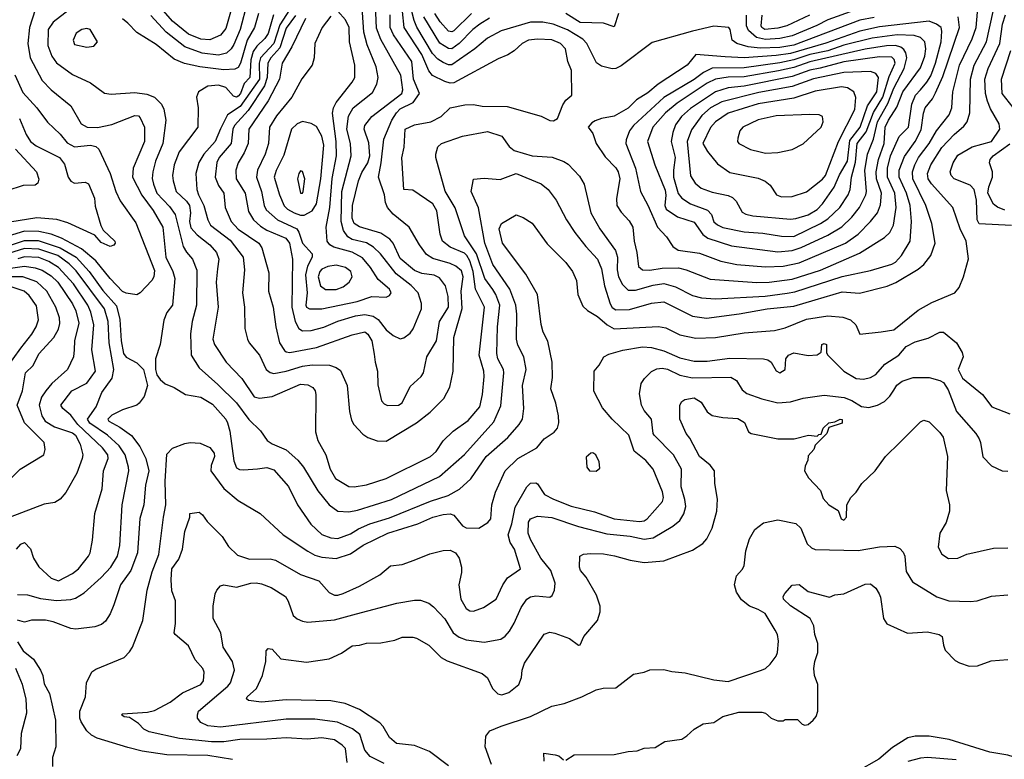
# Model space of a CAD drawing. Extents: x 501367 to 657802, y 482273 to 547541.
# Tile 80 of 256: x 555638 to 561166, y 494035 to 498190. Entities that reach past the tile are written whole.
import ezdxf

# ---------------------------------------------------------------- set-up
doc = ezdxf.new("R2010")
doc.units = 0

msp = doc.modelspace()

# ---------------------------------------------------------------- linework, layer by layer
at = {"layer": '0CON20XD'}
for points in [[(557775, 496396.8), (557795, 496401.5), (557830.6, 496429.4), (557847.5, 496452.5), (557894.7, 496565), (557894.7, 496595), (557875.4, 496655), (557835, 496695.8), (557751.1, 496761.1), (557664.2, 496874.2), (557625, 496912.4), (557585.7, 496935.7), (557505, 496955.2), (557480.2, 496970.2), (557455.4, 497005.4), (557443.7, 497055), (557447.5, 497225), (557499.8, 497425), (557495.7, 497495), (557474.8, 497575), (557483.2, 497646.8), (557511.1, 497695), (557618.8, 497781.2), (557642.3, 497827.7), (557651.3, 497865), (557640, 497925), (557588.3, 498048.3), (557569.5, 498119.5), (557549.6, 498425)], [(557425, 495274.7), (557495, 495300.7), (557540.9, 495329.1), (557603.4, 495356.6), (557715, 495391), (557945, 495484.7), (558043.7, 495516.3), (558107.2, 495552.8), (558170.6, 495609.4), (558257.5, 495735), (558378.3, 495841.7), (558442.7, 495915), (558460.4, 495945), (558467.7, 496005), (558460.9, 496135), (558481.2, 496225), (558467.9, 496295), (558435, 496362), (558427.5, 496395), (558429.8, 496535), (558423.8, 496585), (558389.5, 496675), (558294.3, 496815), (558248.7, 496935), (558213.4, 497133.4), (558172.2, 497225), (558186.7, 497293.3), (558245, 497299.4), (558335, 497291.5), (558425, 497326.4), (558565, 497267.5), (558605.6, 497235), (558650.6, 497175), (558708.2, 497065), (558755.4, 496995), (558816.2, 496915), (558881.3, 496845), (558905, 496789.2), (558921.6, 496695), (558953.6, 496593.6), (558965, 496573.2), (558985, 496558.8), (559061.7, 496561.7), (559185, 496597.6), (559255, 496605.3), (559415, 496523.3), (559495, 496513.4), (559676.7, 496536.7), (559834.8, 496565.2), (559985, 496581), (560105, 496615.8), (560255, 496660.3), (560352.6, 496652.6), (560508.2, 496691.8), (560556.4, 496713.6), (560682.4, 496787.6), (560714.7, 496815.3), (560754.4, 496865), (560777.5, 496935), (560758.8, 497045), (560725.3, 497145), (560652, 497295), (560650.9, 497335), (560663.1, 497375), (560685.2, 497415), (560744.3, 497495), (560785.5, 497564.5), (560856.2, 497655), (560871.1, 497695), (560873, 497727), (560876.7, 497785), (560914.4, 497935), (560985, 498081.5), (561007.7, 498145), (561025, 498340)], [(557703.2, 496023.2), (557765, 496024.5), (557785, 496038), (557830.6, 496129.4), (557892.5, 496185), (557905.4, 496205), (557923.8, 496295), (557978.4, 496385), (557995.8, 496495), (558045.3, 496575), (558044, 496635), (558028.8, 496695), (557995, 496740.4), (557965, 496754), (557895, 496764.2), (557855, 496780.3), (557775, 496848.9), (557735.3, 496935), (557716.2, 496956.2), (557665, 496990.5), (557546.2, 497026.2), (557515, 497045.6), (557504.4, 497074.4), (557507.4, 497145), (557540.6, 497285), (557558.1, 497331.9), (557593.1, 497385), (557604.4, 497425), (557597.7, 497497.7), (557572.4, 497575), (557575, 497595.7), (557615, 497646.2), (557784.1, 497775), (557789.4, 497795), (557777.9, 497877.9), (557665, 498079.1), (557641.1, 498141.1), (557633.2, 498315)], [(556915.6, 498285), (556875.9, 498135), (556840.2, 498049.8), (556824.4, 498025.6), (556798.3, 498001.7), (556755, 497989.5), (556661.7, 498001.7), (556565, 498036.5), (556459.8, 498119.8), (556375, 498213.8)], [(556825.6, 498245), (556795, 498140.5), (556765, 498102.8), (556705, 498076.8), (556655, 498080.4), (556585, 498108.3), (556495, 498181.3), (556419.2, 498269.2)], [(555725.2, 498244.8), (555692.4, 498145), (555684.2, 498055), (555697.2, 497975), (555765, 497847.8), (555814.7, 497794.7), (555925.8, 497705.8), (555984, 497604), (556016.7, 497585), (556075, 497584.1), (556155, 497600.9), (556285, 497651.1), (556305, 497649.4), (556315, 497637.5), (556337.8, 497585), (556338.8, 497505), (556275.4, 497354.6), (556271.8, 497305), (556323.1, 497203.1), (556387.8, 497117.8), (556440.8, 497025), (556458, 496855), (556497.3, 496775), (556508.2, 496735), (556495.6, 496585), (556464.3, 496545), (556447.6, 496502.4), (556426.5, 496365), (556400, 496285), (556400, 496225), (556408.8, 496195), (556427.5, 496167.5), (556454.4, 496144.4), (556505, 496123.1), (556568.8, 496085), (556655, 496068.5), (556720.5, 496030.5), (556794.5, 495945), (556805.5, 495925), (556817.5, 495877.5), (556840.7, 495710.7), (556855, 495671.4), (556872.2, 495662.2), (556895, 495660.5), (556973.1, 495666.9), (557025, 495674.6), (557065, 495661.1), (557147.3, 495567.3), (557197.5, 495465), (557271.9, 495355), (557335, 495297.9), (557385, 495279.1), (557425, 495274.7)], [(555915.7, 498244.3), (555825, 498176.1), (555798.2, 498135), (555795.9, 498045), (555818.8, 497985), (555845, 497947.9), (555935, 497881.2), (556035.2, 497835.2), (556115, 497776.4), (556151.4, 497771.4), (556285, 497780.9), (556351.3, 497771.3), (556394.7, 497754.7), (556434.2, 497714.2), (556447.6, 497687.6), (556458.9, 497625), (556442.3, 497495), (556400.8, 497395), (556384.8, 497335.2), (556382.3, 497297.7), (556389, 497265), (556407.6, 497215), (556479.5, 497139.5), (556511.1, 497095), (556555.9, 496915.9), (556573.6, 496883.6), (556607.3, 496845), (556632.4, 496782.4), (556629.8, 496585), (556606.4, 496493.6), (556597.6, 496425), (556600.7, 496305), (556644.8, 496234.8), (556749.5, 496139.5), (556855, 496038), (556925, 495943.2), (556989.8, 495879.8), (557026.5, 495825), (557055, 495806), (557135, 495773.8), (557198.8, 495715), (557231.1, 495675), (557312.1, 495542.1), (557376.2, 495465), (557425, 495429.2), (557485, 495424.8)], [(556833.7, 494033.7), (556695, 494055.2), (556465, 494059.8), (556325, 494080), (556245, 494100.3), (556072.8, 494152.8), (556040.5, 494170.5), (556014.7, 494195), (555982.7, 494245), (555976.2, 494265), (555976.3, 494305), (556008.2, 494385), (556013.6, 494465), (556043.8, 494526.2), (556065, 494541.1), (556225, 494607.2), (556255, 494637.7), (556271.2, 494665), (556329.2, 494815), (556354.2, 494985.8), (556381.7, 495088.3), (556420, 495185), (556444.7, 495395), (556459.4, 495465), (556454.8, 495594.8), (556465, 495748.6), (556495, 495783.1), (556565, 495808.9), (556595, 495813.8), (556650.7, 495810.7), (556705, 495785.6), (556730, 495755), (556732.5, 495735), (556712.3, 495685), (556711.3, 495655), (556785, 495555.5), (556865, 495488.5), (556988, 495415), (557117.8, 495295), (557255, 495203.3), (557295, 495182.2), (557335, 495170), (557415, 495163), (557495, 495189.7), (557566.9, 495236.9), (557704.8, 495305.2), (557873.3, 495356.7), (557958.1, 495395), (558015, 495410), (558055, 495414.3), (558075, 495406.8), (558125, 495346.9), (558145, 495335.3), (558215, 495333.8), (558265.6, 495365), (558283.1, 495385), (558288.1, 495465), (558308.5, 495535), (558364.4, 495655), (558434.2, 495725), (558542, 495785), (558582.9, 495835), (558638.1, 495871.9), (558656.7, 495895), (558665.4, 495925), (558663.4, 495963.4), (558647.9, 496035), (558620.6, 496115), (558628.9, 496178.9), (558628.2, 496265), (558603.4, 496383.4), (558577.1, 496435), (558565, 496477.5), (558544.4, 496645), (558479.6, 496759.6), (558349.4, 496935), (558330.7, 497015), (558343.5, 497045), (558425, 497094.2), (558465, 497077.5), (558515, 497046), (558600.4, 496930.4), (558705, 496825.7), (558741.4, 496775), (558764.2, 496725), (558771.9, 496645), (558800.5, 496580.5), (558825.5, 496555.5), (558882.8, 496522.8), (558936.3, 496476.3), (558975, 496453.7), (559225.3, 496465.3), (559265, 496457.8), (559345, 496420), (559435, 496400), (559545, 496404.1), (559705, 496429.7), (559875, 496442.7), (559935, 496458.7), (560055, 496507.1), (560175, 496525.7), (560259.3, 496519.3), (560303.2, 496503.2), (560333.1, 496475), (560355, 496423.8), (560475, 496435.3), (560545, 496447.2), (560682.3, 496557.7), (560759.2, 496600.8), (560888.8, 496655), (560912, 496685), (560936.2, 496745), (560964.2, 496845.8), (560951.2, 496945), (560917.7, 497015), (560877.1, 497135), (560757.1, 497267.1), (560739.2, 497295), (560735.2, 497325), (560752.7, 497375), (560815, 497471.6), (560885, 497545.3), (560939.4, 497590.6), (560956.8, 497615), (560973, 497667), (560976.2, 497856.2), (560996.5, 497935), (561065.7, 498065), (561104, 498236)], [(556978.6, 498225), (556955.8, 498145), (556914.9, 498075.1), (556878.5, 497945), (556865, 497921.7), (556845, 497911.6), (556785, 497907.5), (556650, 497925), (556563.5, 497943.5), (556505, 497968.2), (556405, 498050), (556295, 498117.5), (556245, 498170.8), (556214.3, 498194.3)], [(557063.3, 498216.7), (557032.5, 498112.5), (557015, 498083.4), (556968.6, 498041.4), (556949.7, 498010.3), (556935.6, 497965), (556929.2, 497865), (556898.8, 497831.2), (556877.1, 497775), (556865, 497759.5), (556855, 497754.8), (556839.2, 497759.2), (556795, 497808.4), (556755, 497822.6), (556695, 497816.9), (556641.4, 497785), (556631.1, 497755), (556640.5, 497695), (556638.5, 497585), (556532.5, 497447.5), (556505.3, 497375), (556496.6, 497315), (556499.1, 497285), (556516.9, 497225), (556575, 497170), (556592.2, 497145), (556597.4, 497105), (556592, 497055), (556599.7, 497019.7), (556635, 496980.4), (556705.5, 496925), (556742.6, 496882.6), (556756.2, 496845), (556749.4, 496790.6), (556741.3, 496715), (556752, 496575), (556721.8, 496395), (556731.1, 496365), (556797.5, 496265), (556884.7, 496174.7), (556955, 496071.4), (556985, 496063.5), (557056.4, 496073.6), (557215, 496141.6), (557255, 496139.2), (557284, 496124), (557296.7, 496105), (557300.5, 496085), (557299.4, 495875), (557311.9, 495825), (557357.5, 495745), (557380.9, 495665), (557411.7, 495611.7), (557485, 495567.8), (557515, 495564.5)], [(557153.2, 498245), (557098.5, 498161.5), (557064.3, 498055), (556990.8, 497975), (556983.3, 497945), (556983.8, 497855), (556875, 497702.4), (556804.8, 497655.2), (556765.9, 497575.9), (556735.9, 497505), (556671.6, 497435), (556643.3, 497386.7), (556627.7, 497325), (556632.4, 497235), (556641, 497205), (556671.9, 497145), (556693.6, 497065), (556709.7, 497035), (556820.2, 496950.2), (556893.3, 496855), (556900, 496785), (556888.2, 496655), (556900, 496575), (556902.7, 496455), (556916.5, 496395), (556926.7, 496375), (556985, 496305.7), (557022.3, 496225), (557045, 496206.9), (557065, 496202.7), (557135, 496214.8), (557225, 496243), (557279.7, 496250.3), (557378, 496248), (557415.2, 496235.2), (557438.8, 496218.8), (557476.9, 496135), (557488.8, 495988.8), (557500.5, 495940.5), (557513.5, 495915), (557565, 495860.6), (557591.7, 495841.7), (557645, 495823.5), (557695, 495822.7)], [(557186.8, 498213.2), (557135, 498142.1), (557097.6, 498032.4), (557048.7, 497975), (557030.9, 497945), (557027.9, 497865), (557011.8, 497818.2), (556920.1, 497679.9), (556843.1, 497595), (556834.2, 497575), (556824.4, 497495), (556758.8, 497415), (556745, 497387.8), (556736.3, 497305), (556755, 497258.1), (556783.9, 497215), (556791.1, 497135), (556826.2, 497055), (556865, 497013.1), (556981.2, 496935), (556997.2, 496907.2), (557037.7, 496767.7), (557034, 496665), (557061.5, 496575), (557076.6, 496463.4), (557097.1, 496375), (557125, 496330.9), (557135, 496322.9), (557155, 496320.8), (557305, 496347.6), (557505, 496420), (557575, 496436.4), (557593.1, 496423.1), (557616, 496385), (557628.7, 496311.3), (557633.1, 496265), (557647.1, 496215), (557648.6, 496138.6), (557668.8, 496048.8), (557685, 496031.2), (557703.2, 496023.2)], [(557385, 498208.6), (557336.5, 498145), (557295.4, 498055), (557291.2, 497975), (557280.4, 497935), (557222.3, 497857.7), (557166.5, 497753.5), (557079.7, 497650.3), (557041.2, 497585), (557035.3, 497495), (557015.3, 497435), (556973.3, 497345), (556966.7, 497305), (556996.1, 497225), (557010.5, 497145), (557022.2, 497122.2), (557085, 497065.2), (557193.9, 497013.9), (557205.7, 496995.7), (557225, 496934.6), (557279.2, 496875), (557280.7, 496855), (557254.3, 496805.7), (557243.1, 496756.9), (557252.1, 496655), (557243.8, 496585), (557248.1, 496575), (557265, 496564.6)], [(557265, 496564.6), (557335, 496564.7), (557533, 496607), (557615, 496634.6), (557695, 496631.1), (557715, 496640), (557723.3, 496655), (557713.5, 496675), (557650.1, 496730.1), (557607.5, 496797.5), (557562.6, 496852.6), (557505, 496883), (557401.5, 496911.5), (557378.5, 496925), (557363.8, 496945), (557358.1, 497025), (557378.4, 497135), (557391.9, 497298.1), (557416, 497425), (557415.2, 497504.8), (557394, 497665), (557399.1, 497695), (557415.7, 497724.3), (557505, 497837.8), (557518.7, 497865), (557519.3, 497935), (557489.6, 498065), (557486.9, 498145), (557468, 498188), (557425, 498236.7)], [(557485, 495424.8), (557535, 495433.8), (557725.2, 495494.8), (557995, 495624.1), (558135, 495746.4), (558299.7, 495930.3), (558339.4, 496020.6), (558356.9, 496205), (558353.5, 496225), (558323.4, 496285), (558317.5, 496315), (558320.4, 496465), (558333.5, 496585), (558311.9, 496645), (558294.3, 496674.3), (558249.5, 496735), (558202.9, 496875), (558135.8, 496975), (558082.4, 497132.4), (558027.1, 497227.1), (557974.6, 497415), (557973.8, 497435), (557985, 497476.2), (558006.1, 497493.9), (558124, 497535), (558265, 497562.3), (558345, 497535.4), (558386.6, 497476.6), (558415, 497454.7), (558514.6, 497425.4), (558627, 497417), (558693.3, 497393.3), (558717.1, 497377.1), (558781.2, 497311.2), (558807.5, 497265), (558845.3, 497105), (558895.5, 497015), (558982.6, 496892.6), (558994.2, 496855), (558992.7, 496785), (558999.6, 496745), (559022.9, 496702.9), (559055, 496670.8), (559095, 496670), (559195, 496699), (559255, 496706.9), (559319.3, 496689.3), (559415, 496640.3), (559466.3, 496626.3), (559545, 496621.6), (559822.6, 496637.4), (559947.2, 496652.8), (559989.8, 496660.2), (560255, 496747), (560415, 496780.7), (560535, 496815.8), (560555, 496828.2), (560589.3, 496865), (560637.1, 496945), (560644.8, 497055), (560638, 497145), (560617.7, 497215), (560576.2, 497305), (560575.2, 497345), (560605, 497421.1), (560666.4, 497505), (560699.4, 497570.6), (560711.9, 497665), (560721.4, 497695), (560763.4, 497745), (560780.5, 497779.5), (560820.1, 497869.9), (560913.8, 498145), (560907.6, 498205)], [(557515, 495564.5), (557585, 495577.1), (557695, 495612.1), (557945, 495736.5), (557975.8, 495764.2), (558015, 495824.4), (558071.3, 495878.7), (558155, 495937.5), (558221.2, 496015), (558237.3, 496085), (558245.9, 496185), (558243.1, 496215), (558217.9, 496305), (558248.1, 496575), (558196.2, 496676.2), (558184.4, 496775), (558164.9, 496834.9), (558149.2, 496865), (558135, 496878.1), (558055, 496912.3), (558011.5, 496945), (557998.9, 496985), (557979.7, 497115), (557956.9, 497155), (557845, 497232.5), (557793.8, 497235), (557782.8, 497412.8), (557797.3, 497472.7), (557802.5, 497575), (557855, 497598.9), (557946, 497615), (558004, 497646), (558055, 497694.3), (558137.9, 497712.1), (558185, 497712.9), (558235, 497703.3), (558375, 497701.4), (558565, 497648.1), (558615, 497624), (558635, 497621.2), (558657.5, 497635), (558688.1, 497711.9), (558705, 497737.5), (558737.5, 497765), (558736.7, 497905), (558715.8, 497955), (558703.3, 498025), (558674.4, 498055), (558625, 498075.7), (558545, 498079.8), (558495, 498074), (558458.6, 498055), (558414.6, 498015.4), (558377.8, 497992.2), (558325, 497969.4), (558075, 497834.4), (558055, 497832.7), (558025, 497842.1), (557956, 497876), (557935, 497901.5), (557896.4, 497995), (557796, 498145), (557786.5, 498236.5)], [(557695, 495822.7), (557865.9, 495924.1), (557942.9, 495985), (558018.5, 496061.5), (558052.5, 496125), (558072.5, 496215), (558074.8, 496405.2), (558123.1, 496566.9), (558115.8, 496665), (558127.5, 496745), (558118.2, 496778.2), (558085.8, 496805.8), (558055, 496820.2), (557957.5, 496847.5), (557921.4, 496871.4), (557881.8, 496925), (557824.2, 497024.2), (557735, 497096.5), (557703.3, 497135), (557692.2, 497162.2), (557685.4, 497205), (557652.5, 497305), (557668, 497385), (557681.6, 497518.4), (557728.1, 497625), (557753.2, 497666.8), (557775, 497689.6), (557846.4, 497723.6), (557881.8, 497775), (557849.7, 497855), (557839.8, 497955), (557736.9, 498105), (557718.9, 498145), (557717.5, 498217.5)], [(560435, 498201.5), (560355, 498186.8), (559985, 498046.5), (559905, 498032.6), (559795, 498028.8), (559727.4, 498037.4), (559664.3, 498055), (559639.1, 498075), (559627.8, 498135), (559620, 498145), (559535, 498152.9), (559415, 498126), (559188.1, 498061.9), (559015, 497930), (558985, 497914.7), (558965, 497913.5), (558905, 497927.6), (558877.3, 497947.3), (558821.7, 498055), (558799.3, 498079.3), (558712.8, 498132.8), (558632.9, 498165), (558575.2, 498175.2), (558505, 498174.8), (558342.1, 498127.9), (558264.8, 498085.2), (558192.5, 498025), (558065, 497936.5), (558045, 497936.5), (558015, 497948.3), (557985, 497967.6), (557955, 498000), (557867.8, 498147.8), (557852, 498185), (557839.2, 498235)], [(558275, 498197.3), (558221.3, 498165), (558182.9, 498135), (558105, 498055.2), (558065, 498026.7), (558045, 498027.3), (557997.1, 498057.1), (557907.6, 498205)], [(558175, 498223.8), (558075, 498127.6), (558065, 498120.7), (558045, 498125.2), (557997.8, 498177.8), (557968.4, 498225)], [(559000, 498225), (558975, 498150), (558915, 498169.5), (558785, 498173), (558705, 498223.8)], [(560326.4, 498243.6), (560175, 498188.4), (560113.9, 498156.1), (559975, 498098.9), (559905, 498083.7), (559825, 498077.8), (559775, 498089.7), (559729.1, 498129.1), (559719, 498155), (559718.3, 498215)], [(560072.9, 498215), (559945, 498155.7), (559895, 498141.2), (559822.5, 498135), (559804.7, 498145), (559801.8, 498155), (559807, 498215)], [(561206.7, 497033.3), (561025, 497042.5), (561013.6, 497065), (561010, 497175), (560996.2, 497236.2), (560975, 497259.6), (560885, 497295.5), (560866.9, 497315), (560862.5, 497335), (560878.5, 497385), (560905, 497428.9), (560985, 497475.9), (561095, 497504.7), (561140.4, 497575), (561137.7, 497605), (561088.2, 497688.2), (561071.2, 497731.2), (561061.2, 497775), (561057.3, 497855), (561075.2, 497914.8), (561141.7, 498055), (561155.4, 498164.6), (561172.3, 498217.7)], [(557243.3, 498196.7), (557165, 498037.8), (557111.1, 497945), (557097.4, 497855), (557033.4, 497733.4), (556924.7, 497575), (556920.3, 497495), (556897.8, 497442.2), (556863.9, 497385), (556850.6, 497345), (556853.5, 497295), (556904.7, 497215), (556922.9, 497112.9), (556950.3, 497065), (556989.5, 497029.5), (557025, 497006.5), (557131.5, 496961.5), (557153.3, 496935), (557169.5, 496845), (557166.1, 496575), (557184.9, 496494.9), (557205, 496454.1), (557225, 496441.6), (557275, 496443.8), (557345, 496462.3), (557425, 496496.5), (557523.6, 496526.4), (557575, 496533.2), (557623.3, 496523.3), (557649.7, 496505), (557695, 496446.8), (557735, 496416.2), (557775, 496396.8)], [(559776.1, 496713.9), (559845, 496714.8), (559975, 496731.6), (560135, 496782.7), (560352.8, 496877.2), (560493.6, 496966.4), (560522.7, 496995), (560543.8, 497036.2), (560559.2, 497135), (560551.5, 497215), (560509.4, 497305), (560509.5, 497355), (560526.8, 497425), (560576.3, 497533.7), (560627.7, 497585), (560646, 497715), (560667.7, 497765), (560695, 497796.2), (560731.7, 497838.3), (560752.8, 497875), (560780.6, 497945), (560811.5, 498065), (560815.9, 498125), (560811.5, 498145), (560785.2, 498165.2), (560745, 498181.4), (560465, 498149), (560355, 498126), (560165, 498058.5), (559965, 498000.3), (559885, 497988.4), (559705, 497975.2), (559599.3, 497980.7), (559435, 497993.8), (559385, 497933.3), (559221.9, 497828.1), (559165, 497778.2), (559101, 497739), (559055, 497692.5), (558975, 497646.9), (558905, 497634.3), (558868.8, 497621.2), (558850.5, 497609.5), (558830, 497585), (558855, 497550), (558875.5, 497495), (558925, 497419.4), (558985, 497357.1), (558998.2, 497335), (559007.5, 497295), (558989.6, 497185), (558991.5, 497145), (559015, 497108.1), (559060.1, 497060.1), (559081.2, 497025), (559087.5, 496945), (559102.2, 496882.2), (559112.8, 496802.8), (559134.7, 496784.7), (559175, 496782.9), (559245, 496794.2), (559336.3, 496796.3), (559380.8, 496785), (559515, 496732.4), (559776.1, 496713.9)], [(556015, 498035.7), (556055, 498040), (556074, 498065), (556033.8, 498135), (556015, 498140), (555987.5, 498135), (555955, 498113.3), (555938.6, 498075), (555945, 498050.8), (556015, 498035.7)], [(559825, 496800.8), (559925, 496804.3), (560015, 496823), (560274.6, 496935), (560345, 496985.3), (560414.7, 497055), (560454.7, 497105), (560471.3, 497148.7), (560477, 497215), (560449.2, 497295), (560446.8, 497335), (560459, 497405), (560491.9, 497495), (560497.2, 497585), (560515.5, 497625), (560562.4, 497697.6), (560595.8, 497785), (560695, 497918.5), (560720.4, 497985), (560725.7, 498025), (560720.5, 498065), (560695, 498089.7), (560660.2, 498100.2), (560565, 498104.6), (560425, 498086.2), (560265, 498046.5), (560174.9, 498015.1), (560075, 497994.5), (559985, 497964.9), (559905, 497947.8), (559705, 497919.6), (559525, 497916.5), (559476.4, 497893.6), (559425, 497854.1), (559255, 497751.9), (559083.9, 497596.1), (559061.5, 497565), (559042.3, 497515), (559040.8, 497495), (559096, 497356), (559123.8, 497225), (559165, 497148.1), (559218.6, 497025), (559269.5, 496969.5), (559305.2, 496915.2), (559335, 496894.3), (559455, 496878.7), (559573.9, 496833.9), (559664.8, 496814.8), (559825, 496800.8)], [(559895, 496885.6), (559975, 496893), (560025, 496909.4), (560175, 496978.3), (560253.2, 497026.8), (560309.2, 497080.8), (560352.4, 497135), (560389.2, 497205), (560392.9, 497225), (560383.2, 497343.2), (560398.3, 497435), (560431.5, 497518.5), (560454.4, 497615.6), (560512.1, 497717.9), (560545.7, 497804.3), (560604.2, 497915.8), (560619.4, 497975), (560614.1, 498004.1), (560602.7, 498022.7), (560585.2, 498035.2), (560555, 498044.5), (560505, 498043.4), (560385, 498023.4), (560075, 497953.8), (559985, 497920.7), (559898.1, 497901.9), (559705, 497868.6), (559615, 497866.4), (559545, 497856.2), (559497.8, 497832.2), (559328.7, 497721.3), (559263.3, 497666.7), (559193.3, 497585), (559163.4, 497505), (559204.8, 497374.8), (559262.1, 497232.1), (559265.6, 497204.4), (559259.4, 497145), (559267.3, 497125), (559331.7, 497081.7), (559425, 497052), (559473.4, 496983.4), (559501.9, 496961.9), (559635, 496918.3), (559895, 496885.6)], [(559985, 496971.6), (560135, 497044.3), (560175, 497071.2), (560243.5, 497135), (560290.2, 497205), (560301.4, 497235), (560307.3, 497305), (560331.5, 497388.5), (560340, 497495), (560390.5, 497559.5), (560431.3, 497668.7), (560484.9, 497755), (560519, 497871), (560552.6, 497945), (560546.9, 497966.9), (560535, 497979), (560465, 497981.2), (560265, 497952.8), (560132.6, 497917.4), (560074.1, 497905.9), (559975, 497870.9), (559705, 497815.7), (559615, 497806.1), (559545.1, 497784.9), (559405, 497691.4), (559354.2, 497645.8), (559320.9, 497599.1), (559304.2, 497555), (559295.9, 497505), (559318.4, 497415), (559308.5, 497345), (559309.5, 497305), (559335, 497212.9), (559355, 497187.6), (559405, 497155.8), (559500.3, 497120.3), (559521.8, 497095), (559535, 497054.5), (559555, 497036.4), (559585, 497022.5), (559705, 496997.4), (559809.9, 496989.9), (559915, 496973.4), (559985, 496971.6)], [(561215, 497695.5), (561153.7, 497775), (561150.2, 497855), (561202.6, 498017.4)], [(555610.2, 497880.2), (555655, 497780.5), (555734.6, 497695), (555794.7, 497614.7), (555865, 497546.9), (555905, 497497.8), (555945, 497475.7), (556035, 497485.2), (556065, 497476.8), (556082.2, 497462.2), (556146.2, 497326.2), (556178.3, 497225), (556201.7, 497171.7)], [(559965, 497068.1), (559995, 497071.9), (560065, 497093.9), (560115, 497123.3), (560144.7, 497155), (560210.7, 497249.3), (560241, 497319), (560285, 497395.4), (560298.9, 497511.1), (560356.1, 497585), (560398.5, 497705), (560451.2, 497785), (560460.2, 497865), (560445, 497887.3), (560415, 497899), (560265, 497893.6), (560095, 497856.7), (559975, 497813.7), (559788.8, 497781.2), (559580.9, 497729.1), (559517.1, 497695), (559468.7, 497651.3), (559409.2, 497570.8), (559385.5, 497505), (559403.3, 497313.3), (559430.4, 497270.4), (559465, 497242.9), (559525, 497220), (559615, 497201.2), (559640.2, 497190.2), (559660.2, 497170.2), (559695, 497109.2), (559715, 497096.6), (559755, 497087.5), (559965, 497068.1)], [(559915, 497194.6), (559975, 497197.1), (560055, 497222.5), (560145, 497294.1), (560161.8, 497315), (560234.7, 497505), (560326.3, 497685), (560332, 497752), (560321.5, 497785), (560286.1, 497806.1), (560252.4, 497812.4), (560105, 497787.5), (559985, 497749), (559785, 497717.2), (559615, 497665.2), (559545, 497616.5), (559516.2, 497583.8), (559473.9, 497495), (559499.3, 497449.3), (559555, 497379.4), (559625, 497332.1), (559785, 497298.7), (559823.1, 497283.1), (559850.9, 497260.9), (559887.3, 497205), (559915, 497194.6)], [(559825, 497440.5), (559895, 497443.8), (559975, 497459.5), (560037.3, 497492.7), (560137.5, 497585), (560150, 497615), (560145.8, 497645.8), (560125.8, 497655.8), (560075, 497657.8), (559885, 497650.3), (559785, 497626.5), (559698.1, 497585), (559681.9, 497565), (559670, 497525), (559667.5, 497505), (559675, 497494.4), (559741.1, 497461.1), (559795, 497446.5), (559825, 497440.5)], [(555636.8, 497635), (555674.3, 497544.3), (555698.8, 497505), (555730.6, 497480.6), (555862.2, 497415), (555888.8, 497378.8), (555909.5, 497305), (555925, 497281.9), (555945, 497272.2), (556005, 497277.5), (556025, 497268), (556057.2, 497187.2), (556061.3, 497141.3), (556094.3, 497034.3), (556107.5, 497007.5), (556172, 496945), (556174, 496935), (556167, 496923), (556145, 496915.7), (556095, 496938.6), (556059.7, 496979.7), (555907.8, 497047.8), (555846.5, 497066.5), (555735, 497075.9), (555535, 497045.3)], [(557215, 497090.8), (557235, 497092.1), (557279.3, 497115), (557304.5, 497155.5), (557327.9, 497295), (557345.9, 497485), (557335, 497535.6), (557305, 497588.8), (557275, 497607.3), (557225, 497617.5), (557195, 497604.1), (557164.6, 497575), (557120.7, 497429.3), (557077.4, 497342.6), (557067.3, 497305), (557096.7, 497205), (557123.3, 497143.3), (557141.8, 497125), (557179.1, 497105), (557215, 497090.8)], [(561169.8, 497119.8), (561127.1, 497137.1), (561105, 497153.1), (561072.8, 497215), (561078.7, 497251.3), (561100.7, 497305), (561100.5, 497335), (561082.5, 497385), (561086.7, 497405), (561102.7, 497425), (561197.5, 497492.5)], [(555615, 497461.5), (555731.5, 497335), (555745.4, 497294.6), (555739.3, 497270.7), (555725, 497259.2), (555658.1, 497258.1), (555565, 497228)], [(557215, 497214.4), (557225, 497216), (557228.8, 497225), (557238, 497295), (557226.1, 497336.1), (557215, 497340), (557205, 497326.2), (557197.9, 497295), (557215, 497214.4)], [(556201.7, 497171.7), (556289.1, 497049.1), (556395, 496780), (556391.2, 496745), (556380.3, 496725), (556315, 496654.5), (556295, 496643.5), (556235, 496652.5), (556215, 496661.8), (556145, 496735.3), (556065, 496834.2), (555985, 496903), (555872.7, 496962.7), (555814.9, 496984.9), (555745, 497000), (555665, 497000.8), (555573.7, 496973.7)], [(555575, 496919.8), (555665, 496949.3), (555741.2, 496948.8), (555865, 496907.9), (555955.8, 496855.8), (556028.7, 496775), (556105, 496669.2), (556181.3, 496581.3), (556200.5, 496505), (556206.8, 496385), (556221.3, 496315), (556235, 496294.2), (556295, 496261.2), (556332.5, 496225), (556356.2, 496135), (556337.7, 496072.3), (556308.8, 496035), (556295.4, 496024.6), (556215, 495997.5), (556155, 495967.5), (556132.9, 495945), (556138.9, 495935), (556200.8, 495900.8), (556265, 495854.6), (556312.2, 495792.2), (556347.1, 495725), (556363.3, 495655), (556344.6, 495574.6), (556334.7, 495465), (556312.8, 495387.2), (556299.7, 495195), (556262.4, 495095), (556203.8, 495015), (556167, 494903), (556145, 494851.2), (556119.6, 494810.4), (556097.2, 494792.8), (556060.7, 494779.3), (555953.7, 494766.3), (555925, 494769.6), (555825, 494807.3), (555783, 494817), (555703.8, 494816.2), (555665, 494805.8), (555625, 494815.6)], [(555625, 494960.7), (555681.7, 494958.3), (555755, 494938.2), (555845, 494926.3), (555925, 494931.6), (555950.9, 494939.1), (555999.4, 494970.6), (556095, 495056.8), (556149.6, 495115), (556187.6, 495175), (556200.9, 495235), (556214.1, 495465), (556250.3, 495655), (556248.4, 495675), (556230.8, 495745), (556196.7, 495795), (556130.5, 495855), (556032.3, 495922.3), (556018.3, 495945), (556066.8, 496015), (556099.2, 496095), (556157.4, 496175), (556167, 496225), (556140.2, 496375), (556135.2, 496495), (556113.3, 496565), (555955, 496779), (555915, 496818.5), (555851.9, 496865), (555745, 496900.9), (555665, 496903.8), (555575, 496875.3)], [(555620, 495215), (555645, 495243.1), (555665, 495251.9), (555697.8, 495217.8), (555715.3, 495165.3), (555745, 495116), (555815, 495053.1), (555855, 495037.1), (555935, 495078.5), (555968.1, 495105), (556024.3, 495175), (556033.3, 495195), (556046.7, 495265), (556059.5, 495415), (556101.5, 495555), (556108.5, 495655), (556134.7, 495725), (556133.6, 495745), (556103.6, 495785), (555965, 495915.2), (555925, 495968.1), (555879.4, 496005), (555869.4, 496025), (555930, 496105), (556015, 496148.5), (556063.1, 496215), (556042.9, 496335), (556053.8, 496476.2), (556037.2, 496547.2), (556020.2, 496585), (555939.4, 496705), (555855, 496797.3), (555800.7, 496830.7), (555745, 496853.7), (555665, 496858), (555626.6, 496846.6)], [(555455, 496775.8), (555665, 496804.6), (555725, 496796.5), (555765, 496782.3), (555815, 496751), (555851.4, 496715), (555935, 496592.5), (555954, 496555), (555970.4, 496485), (555945.8, 496385), (555943.3, 496335), (555940.4, 496295), (555907.3, 496225), (555818.9, 496145), (555784, 496105), (555761.3, 496068.7), (555747.6, 496025), (555762.4, 495965), (555781.1, 495935), (555832.9, 495902.9), (555935, 495869.6), (555951.5, 495855), (555978.4, 495805), (555993.1, 495745), (555989.6, 495725), (555958.7, 495641.3), (555896.6, 495533.4), (555865, 495495.5), (555835, 495477.5), (555775, 495467.5), (555584.8, 495395.2)], [(557355, 496673.2), (557415, 496673.4), (557455, 496689.6), (557488.5, 496715), (557503.8, 496745), (557497.1, 496775), (557467.1, 496797.1), (557415, 496809.8), (557367.6, 496802.4), (557335, 496787.9), (557322.5, 496775), (557312.9, 496745), (557326.8, 496695), (557355, 496673.2)], [(555487.1, 495515), (555640, 495665), (555773.3, 495745), (555781.2, 495775), (555775.8, 495815), (555664.8, 495924.8), (555623.1, 496025), (555653.3, 496105), (555670.6, 496205), (555713.1, 496246.9), (555745, 496312.7), (555829.6, 496405), (555855, 496451.4), (555863.2, 496483.2), (555861.2, 496515), (555841.1, 496575), (555790, 496665), (555735, 496716.7), (555655, 496745.5), (555565, 496745.4)], [(555558, 496225), (555643.8, 496345), (555706.9, 496423.1), (555730.6, 496465), (555744, 496504), (555731.8, 496581.8), (555690.3, 496640.3), (555662.5, 496665), (555595, 496686.6)], [(557853, 495153), (557941.2, 495188.8), (558015, 495207.9), (558055, 495209.1), (558084.2, 495195), (558105.6, 495165), (558118.9, 495115), (558118.9, 495085), (558103.3, 495015), (558114.5, 494935), (558145, 494882), (558165, 494869.2), (558185, 494866), (558241.7, 494888.3), (558313.8, 494935), (558350.6, 495015), (558376.3, 495053.7), (558450, 495105), (558416.5, 495215), (558392.5, 495252.5), (558380.9, 495295), (558401.9, 495358.1), (558419.5, 495450.5), (558485.4, 495565), (558505, 495586.4), (558535, 495587.8), (558545, 495581.4), (558585, 495523.1), (558635, 495495.4), (558735, 495456.7), (558865.3, 495425.3), (558975, 495385.4), (559118.5, 495371.5), (559145, 495374.1), (559161.1, 495385), (559247.4, 495482.6), (559253.5, 495505), (559247, 495537), (559194.5, 495665), (559153.3, 495713.3), (559088.1, 495765), (559058.5, 495855), (558964.3, 495945), (558909.7, 496009.7), (558862.1, 496102.1), (558863.8, 496215), (558891.7, 496248.3), (558918, 496295), (558945, 496311.1), (559025, 496333.1), (559135, 496352.5), (559185, 496347.7), (559255, 496328.7), (559345, 496289.5), (559425, 496270.8), (559498.2, 496271.8), (559625, 496288.8), (559814.6, 496284.6), (559838.6, 496278.6), (559856.4, 496266.4), (559885, 496217.5), (559905, 496205.6), (559936, 496225), (559940, 496285), (559954, 496305), (559985, 496318.9), (560065, 496303.8), (560115, 496307.5), (560138.3, 496321.7), (560142.5, 496365), (560155, 496370), (560167.5, 496365), (560168.3, 496318.3), (560176.2, 496305), (560265.4, 496215.4), (560333.8, 496173.8), (560375, 496170.5), (560415, 496178.9), (560445, 496195.6), (560495.2, 496254.8), (560573.5, 496305), (560615.9, 496354.1), (560665, 496379.5), (560739.1, 496400.9), (560805, 496433.8), (560825, 496433.8), (560898, 496375), (560930.3, 496320.3), (560935.8, 496295), (560907.5, 496225), (560931.4, 496175), (561044.2, 496084.2), (561096, 496015), (561196.7, 495975)], [(557685, 494011.1), (557605, 494050.8), (557575, 494085.5), (557547.3, 494175), (557506.5, 494206.5), (557422.5, 494242.5), (557295, 494259.8), (557135, 494259.5), (556765, 494215.2), (556695, 494221.9), (556655, 494240.8), (556637.1, 494265), (556635.4, 494285), (556642.3, 494305), (556805.9, 494445), (556820.9, 494465), (556843.9, 494535), (556832.3, 494585), (556779.5, 494665), (556767.7, 494745), (556724.6, 494825), (556723.8, 494895), (556736.3, 494963.7), (556744.6, 494985.4), (556765, 495008.6), (556785, 495014.4), (556855, 495001.1), (556935, 495024.1), (556965, 495025.9), (556995, 495021.3), (557050.1, 495000.1), (557129.6, 494949.6), (557145, 494924), (557173.5, 494843.5), (557195, 494823.3), (557225, 494810), (557255, 494805.4), (557405, 494817.3), (557528.6, 494851.4), (557755, 494911.2), (557855, 494929.5), (557888.3, 494928.3), (557935, 494911.1), (557961.9, 494891.9), (558024.7, 494824.7), (558071.1, 494745), (558105, 494721.5), (558145, 494706.7), (558245, 494692.5), (558340.1, 494709.9), (558364.2, 494725.8), (558388.8, 494755), (558415, 494800), (558452.7, 494887.3), (558485, 494933.8), (558505, 494946.7), (558535, 494952.5), (558615, 494945.8), (558627.1, 494955), (558640.9, 494985), (558644, 495025), (558620.3, 495095), (558564, 495165), (558505, 495268.9), (558491.9, 495305), (558495, 495366), (558505, 495385.3), (558545, 495399.8), (558625, 495392.7), (558775, 495342), (558935, 495301), (559065, 495288.3), (559145, 495270.8), (559195, 495279.1), (559305.3, 495344.7), (559345, 495376.9), (559366.6, 495413.4), (559377.9, 495455), (559372.9, 495495), (559351.1, 495565), (559354.1, 495665), (559308.2, 495745), (559200.6, 495855), (559194.4, 495865), (559184.4, 495945), (559143.5, 495995), (559129.5, 496025), (559118.3, 496088.3), (559127.1, 496145), (559145.3, 496174.7), (559185.8, 496214.2), (559215, 496228.1), (559245, 496232.3), (559275, 496226.6), (559345, 496193), (559415, 496177.7), (559630.8, 496180.8), (559662.2, 496162.2), (559695, 496110.9), (559720.1, 496090.1), (559805, 496058.9), (559895, 496037.9), (559965, 496042.9), (560036.6, 496063.4), (560155, 496079.5), (560267.6, 496067.6), (560310.3, 496050.3), (560365, 496016.2), (560405, 496011.2), (560455, 496024.6), (560493.1, 496045), (560522.7, 496075), (560545, 496109.2), (560563.4, 496136.6), (560591.9, 496158.1), (560655, 496179.3), (560745, 496179), (560803.5, 496163.5), (560825, 496151.7), (560851.2, 496111.2), (560898.1, 495988.1), (561005.6, 495865), (561024.4, 495835), (561033.1, 495815), (561045, 495734.2), (561094.1, 495684.1), (561155, 495655.5), (561185, 495653.5)], [(558045, 493998.9), (557939.1, 494079.1), (557855, 494112.2), (557754.3, 494124.3), (557715, 494156.7), (557679.5, 494219.5), (557660.1, 494240.1), (557545.8, 494315), (557465, 494347.5), (557385, 494362.3), (557135, 494368.7), (556995, 494355.4), (556923.3, 494365), (556911.2, 494375), (556915.8, 494385), (556968.2, 494431.8), (557000.5, 494505), (557020.8, 494585), (557022.5, 494645), (557033, 494657), (557055, 494653.3), (557105, 494600), (557249.1, 494580.9), (557375, 494600), (557445, 494630.8), (557505, 494672.9), (557545, 494675.7), (557585, 494686.9), (557665, 494688.6), (557745, 494704.3), (557785, 494720), (557845, 494720), (557865, 494715.8), (557935, 494675.7), (558005, 494607.1), (558037.2, 494587.2), (558235, 494517.1), (558265, 494492), (558293, 494433), (558322.6, 494402.6), (558345, 494396.9), (558385, 494410.8), (558440, 494455), (558455.6, 494494.4), (558458.6, 494535), (558471.9, 494575), (558581.9, 494738.1), (558615, 494748.9), (558643.4, 494743.4), (558725, 494713.8), (558775, 494676.7), (558785, 494677.5), (558806.2, 494725), (558881.9, 494815), (558896.6, 494863.4), (558897.1, 494895), (558877.4, 494957.4), (558818.7, 495058.7), (558786, 495095), (558780.8, 495115), (558782.5, 495175), (558803.2, 495186.8), (558845, 495190), (558915, 495189.5), (558977.4, 495177.4), (559065, 495153.1), (559145, 495140.5), (559255, 495150.5), (559415, 495208.9), (559473.8, 495246.2), (559496.1, 495273.9), (559526.6, 495333.4), (559551.2, 495428.8), (559555.4, 495495.4), (559541.4, 495585), (559538.6, 495655), (559515, 495687.5), (559454.4, 495735), (559399.6, 495839.6), (559380, 495865), (559344.5, 495945), (559344.3, 496025), (559355.8, 496044.2), (559373.2, 496056.8), (559425.4, 496065.4), (559465, 496040.6), (559497.2, 495987.2), (559525, 495966.7), (559585, 495954.3), (559669.7, 495949.7), (559706.8, 495926.8), (559730, 495875), (559744.1, 495864.1), (559895, 495834.3), (559985.7, 495834.3), (560066.1, 495856.1), (560115, 495850), (560125, 495860), (560138.3, 495861.7), (560150, 495895), (560180, 495925), (560215, 495930), (560245, 495945.7), (560255, 495943.3), (560255, 495923.8), (560181.7, 495898.3), (560170, 495865), (560105, 495800), (560096.7, 495775), (560065, 495740), (560063.3, 495715), (560048.3, 495681.7), (560044, 495655), (560066.7, 495615), (560134.1, 495544.1), (560149.5, 495499.5), (560181.2, 495465), (560232.7, 495432.7), (560250, 495385), (560265, 495378), (560280, 495395), (560282, 495465), (560304, 495505), (560334, 495535), (560365.6, 495584.4), (560441.4, 495655), (560498.8, 495735), (560578.8, 495815), (560695, 495930), (560715, 495940), (560745, 495930), (560805, 495871.2), (560822.5, 495845), (560846.9, 495735), (560840.5, 495545), (560857.8, 495465), (560859.1, 495429.1), (560840, 495365), (560803.3, 495305), (560794.3, 495225.7), (560815, 495186.2), (560852.7, 495162.7), (560905, 495164), (560955, 495187.5), (561105, 495220), (561185, 495222.9)], [(558875, 495652.5), (558895, 495670), (558891.2, 495705), (558873.3, 495745), (558855.8, 495755.8), (558845, 495753.8), (558818.3, 495731.7), (558822.5, 495675), (558837.5, 495655), (558875, 495652.5)], [(557476.6, 494016.6), (557467.5, 494095), (557448.9, 494115), (557405, 494143.5), (557334.6, 494155.4), (557252.2, 494147.8), (557135, 494155.4), (557025, 494147.3), (556874.8, 494145.2), (556785, 494133.7), (556715, 494132.6), (556535, 494152.4), (556365, 494188.6), (556335, 494204), (556305.8, 494235.8), (556255, 494270), (556225, 494272.5), (556210, 494285), (556215, 494290), (556355, 494298.8), (556395, 494308), (556482, 494355), (556552.3, 494407.7), (556654.3, 494455), (556670, 494475), (556672.9, 494525), (556665.7, 494545), (556623, 494593), (556585, 494673.1), (556510, 494735), (556505.8, 494745), (556513, 494797), (556512.9, 494925), (556491.9, 494981.9), (556487.8, 495042.2), (556492.8, 495105), (556530.9, 495159.1), (556551.3, 495215), (556565.9, 495314.1), (556593.3, 495395), (556593.3, 495415), (556645, 495422.5), (556665, 495407.5), (556690.3, 495370.3), (556775, 495286), (556810.7, 495230.7), (556861.3, 495181.3), (556928.6, 495158.6), (557045, 495160.5), (557075, 495152.5), (557215, 495072.1), (557317.7, 495037.7), (557375, 494971.4), (557405, 494957.1), (557425, 494956.1), (557455, 494965.4), (557545, 495007.9), (557659.3, 495070.7), (557719.2, 495120.8), (557785, 495129.3), (557853, 495153)], [(558287.1, 494005), (558250.5, 494105), (558254.4, 494165), (558278.1, 494195), (558341.1, 494221.1), (558505, 494275.4), (558625, 494332.9), (558695, 494349.1), (558794.4, 494385.6), (558874.5, 494425.5), (558914.2, 494434.2), (558985, 494437.1), (559085, 494513.8), (559145, 494524), (559175, 494538), (559255, 494540), (559298.6, 494528.6), (559375, 494521.1), (559535, 494481.8), (559615, 494472.7), (559802, 494535), (559824.7, 494545.3), (559850.7, 494569.3), (559885, 494614.3), (559893.6, 494635), (559898.5, 494698.5), (559892.1, 494735), (559879.5, 494760.5), (559823.5, 494853.5), (559785, 494876.6), (559735, 494895.5), (559689.9, 494929.9), (559663.3, 494973.3), (559651.5, 495015), (559662.5, 495065), (559695, 495101.2), (559705, 495122.5), (559715.5, 495205), (559736.1, 495273.9), (559765.6, 495325), (559815, 495363.1), (559895, 495380), (559995, 495359.2), (560022.9, 495332.9), (560058.5, 495245), (560082.7, 495222.7), (560105, 495213.1), (560345, 495208.2), (560465, 495228.5), (560551.9, 495231.9), (560579.1, 495219.1), (560598.3, 495198.3), (560607.8, 495175), (560611.5, 495128.5), (560615, 495089.2), (560650.8, 495030.8), (560787.1, 494947.1), (560855, 494925.4), (560975, 494920.5), (561014.4, 494925.6), (561095, 494951.4), (561185, 494958.6)], [(558705, 494030), (558750.5, 494059.5), (558975, 494062.5), (559055, 494079.2), (559105, 494082), (559145, 494098), (559205, 494101.2), (559260, 494135), (559355, 494148), (559384.3, 494165.7), (559425, 494203.8), (559476.1, 494233.9), (559535, 494242), (559585, 494275.6), (559675, 494299.2), (559805, 494298.8), (559825, 494293.3), (559856.4, 494266.4), (559895, 494250), (559925, 494250), (559935, 494257.5), (560005, 494257.5), (560031.7, 494231.7), (560047, 494227), (560065, 494230), (560093.3, 494255), (560110, 494275), (560120, 494305), (560120, 494455), (560101.2, 494505), (560096.2, 494545), (560102, 494585), (560120, 494635), (560120, 494685), (560102, 494735), (560096, 494785), (560075.8, 494825.8), (559965, 494897.5), (559926.2, 494935), (559925, 494950), (559933, 494967), (559975, 495013.3), (560015, 495016), (560065, 494978), (560185, 494946), (560215, 494958), (560265, 494964), (560385, 495018.8), (560415, 495020), (560445, 494996.7), (560464, 494965), (560471.4, 494945), (560487.5, 494825), (560506.6, 494796.6), (560623.4, 494743.4), (560735, 494750), (560800, 494735), (560816.7, 494725), (560823.8, 494675), (560835, 494647.5), (560890.7, 494590.7), (560915, 494575.8), (560967.9, 494557.9), (561015, 494560.5), (561092.7, 494587.3), (561185, 494594.7)], [(555625.4, 494695.4), (555657.5, 494645), (555715, 494598.1), (555755.4, 494535.4), (555767.8, 494505), (555775, 494458.8), (555804.7, 494404.7), (555839.5, 494255), (555840, 494105), (555822.5, 494045), (555822.5, 493995)], [(555624.3, 494055.7), (555643.9, 494095), (555648.3, 494181.7), (555678.7, 494295), (555673.4, 494375), (555652.9, 494455), (555616.2, 494545)], [(561286.5, 494026.5), (561185, 494057.7), (561085, 494075.3), (560856.4, 494146.4), (560744.6, 494165.4), (560666, 494164), (560625, 494156.2), (560539.3, 494100.7), (560461.5, 494035), (560336.3, 493963.7)], [(558583.3, 494025), (558581.7, 494068.3), (558645, 494060), (558665, 494053.3), (558691.7, 494031.7)], [(560895, 494032.3), (560735, 494044.7), (560695, 494040.8), (560625, 494021.9)]]:
    msp.add_lwpolyline(points, dxfattribs=at)

doc.saveas('drawing.dxf')
